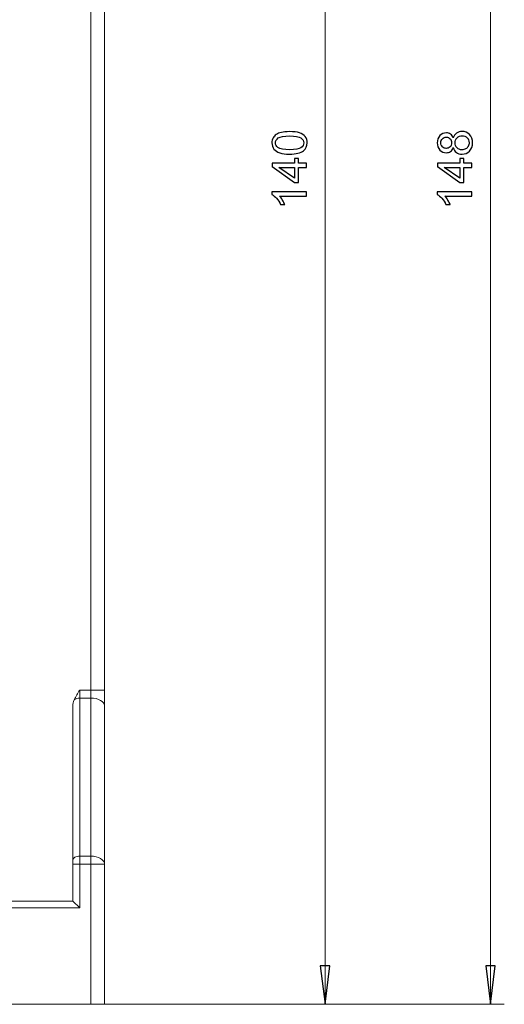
# Model space of a CAD drawing. Header units: millimetres. Extents: x -420 to 420, y -297 to 297.
# Tile 64 of 146: x -211 to -176, y 94 to 166. Entities that reach past the tile are written whole.
import ezdxf

# ---------------------------------------------------------------- set-up
doc = ezdxf.new("R2010")
doc.units = ezdxf.units.MM
doc.header["$MEASUREMENT"] = 0
doc.layers.add('layer 1', color=7, linetype='Continuous')

msp = doc.modelspace()

# ---------------------------------------------------------------- linework, layer by layer
at = {"layer": 'layer 1', "lineweight": 9}
for points in [[(-176.8955, 94.2835), (-176.8955, 94.2835), (-176.8955, 242.0835), (-176.8955, 242.0835)], [(-188.8955, 94.2835), (-188.8955, 94.2835), (-188.8955, 234.2835), (-188.8955, 234.2835)], [(-205.8955, 117.1018), (-205.8955, 117.1018), (-205.8955, 204.1655), (-205.8955, 204.1655)], [(-204.8955, 204.0474), (-204.8955, 204.0474), (-204.8955, 117.1018), (-204.8955, 117.1018)], [(-206.6955, 117.1018), (-206.6955, 117.1018), (-206.6955, 116.5238), (-206.6955, 116.5238)], [(-206.6955, 117.1018), (-206.6955, 117.1018), (-205.8955, 117.1018), (-205.8955, 117.1018)], [(-205.8955, 117.1018), (-205.8955, 117.1018), (-205.8955, 116.5238), (-205.8955, 116.5238)], [(-205.8955, 117.1018), (-205.8955, 117.1018), (-204.8955, 117.1018), (-204.8955, 117.1018)], [(-204.8955, 115.9458), (-204.8955, 115.9458), (-204.8955, 117.1018), (-204.8955, 117.1018)], [(-207.1133, 116.3935), (-207.1669, 116.2524), (-207.1955, 116.0873), (-207.1955, 115.9185)], [(-207.1133, 116.3935), (-207.1669, 116.2524), (-207.1955, 116.0873), (-207.1955, 115.9185)], [(-207.1133, 116.3934), (-207.1669, 116.2524), (-207.1955, 116.0873), (-207.1955, 115.9185)], [(-207.1133, 116.3934), (-207.1669, 116.2524), (-207.1955, 116.0873), (-207.1955, 115.9185)], [(-207.1133, 116.3934), (-207.1669, 116.2524), (-207.1955, 116.0873), (-207.1955, 115.9185)], [(-207.1133, 116.3934), (-207.1669, 116.2524), (-207.1955, 116.0873), (-207.1955, 115.9185)], [(-207.1133, 116.3934), (-207.1669, 116.2524), (-207.1955, 116.0873), (-207.1955, 115.9185)], [(-207.1133, 116.3934), (-207.1669, 116.2524), (-207.1955, 116.0873), (-207.1955, 115.9185)], [(-207.1133, 116.3934), (-207.1669, 116.2524), (-207.1955, 116.0873), (-207.1955, 115.9185)], [(-207.1133, 116.3934), (-207.1669, 116.2524), (-207.1955, 116.0873), (-207.1955, 115.9185)], [(-207.1133, 116.3934), (-207.1669, 116.2524), (-207.1955, 116.0873), (-207.1955, 115.9185)], [(-207.1133, 116.3934), (-207.1669, 116.2524), (-207.1955, 116.0873), (-207.1955, 115.9185)], [(-207.1133, 116.3934), (-207.1669, 116.2524), (-207.1955, 116.0872), (-207.1955, 115.9185)], [(-207.1133, 116.3934), (-207.1669, 116.2524), (-207.1955, 116.0872), (-207.1955, 115.9185)], [(-207.1133, 116.3934), (-207.1669, 116.2524), (-207.1955, 116.0872), (-207.1955, 115.9184)], [(-207.1133, 116.3934), (-207.1669, 116.2524), (-207.1955, 116.0872), (-207.1955, 115.9184)], [(-207.1133, 116.3934), (-207.1669, 116.2524), (-207.1955, 116.0872), (-207.1955, 115.9184)], [(-207.1133, 116.3934), (-207.1669, 116.2523), (-207.1955, 116.0872), (-207.1955, 115.9184)], [(-207.1133, 116.3934), (-207.1669, 116.2523), (-207.1955, 116.0872), (-207.1955, 115.9184)], [(-207.1133, 116.3934), (-207.1669, 116.2523), (-207.1955, 116.0872), (-207.1955, 115.9184)], [(-207.1133, 116.3934), (-207.1669, 116.2523), (-207.1955, 116.0872), (-207.1955, 115.9184)], [(-207.1955, 104.7542), (-207.1955, 104.7542), (-207.1955, 115.9185), (-207.1955, 115.9185)], [(-207.1955, 115.9185), (-207.1955, 115.9185), (-207.1955, 115.9184), (-207.1955, 115.9184)], [(-206.6955, 116.5238), (-206.8456, 116.53), (-206.9933, 116.484), (-207.1133, 116.3935)], [(-207.1133, 116.3935), (-207.1133, 116.3935), (-207.1133, 116.3934), (-207.1133, 116.3934)], [(-206.6955, 116.5238), (-206.6955, 116.5238), (-206.6955, 105.0432), (-206.6955, 105.0432)], [(-205.8955, 116.5238), (-205.8955, 116.5238), (-206.6955, 116.5238), (-206.6955, 116.5238)], [(-205.8955, 105.0432), (-205.8955, 105.0432), (-205.8955, 116.5238), (-205.8955, 116.5238)], [(-204.8955, 115.9458), (-204.8955, 115.9458), (-204.8955, 104.4652), (-204.8955, 104.4652)], [(-207.1955, 104.4652), (-207.1955, 104.4652), (-207.1955, 104.7542), (-207.1955, 104.7542)], [(-207.1955, 101.7835), (-207.1955, 101.7835), (-207.1955, 104.4652), (-207.1955, 104.4652)], [(-206.6955, 104.4652), (-206.6955, 104.4652), (-207.1955, 104.4652), (-207.1955, 104.4652)], [(-206.6955, 105.0432), (-206.6955, 105.0432), (-206.6955, 104.4652), (-206.6955, 104.4652)], [(-206.6955, 105.0432), (-206.6955, 105.0432), (-205.8955, 105.0432), (-205.8955, 105.0432)], [(-206.6955, 104.4652), (-206.6955, 104.4652), (-206.6955, 101.2835), (-206.6955, 101.2835)], [(-205.8955, 104.4652), (-205.8955, 104.4652), (-206.6955, 104.4652), (-206.6955, 104.4652)], [(-205.8955, 105.0432), (-205.8955, 105.0432), (-205.8955, 104.4652), (-205.8955, 104.4652)], [(-205.8955, 94.2835), (-205.8955, 94.2835), (-205.8955, 104.4652), (-205.8955, 104.4652)], [(-205.8955, 104.4652), (-205.8955, 104.4652), (-204.8955, 104.4652), (-204.8955, 104.4652)], [(-204.8955, 104.4652), (-204.8955, 104.4652), (-204.8955, 94.2835), (-204.8955, 94.2835)], [(-211.9955, 101.7835), (-211.9955, 101.7835), (-207.1955, 101.7835), (-207.1955, 101.7835)], [(-207.1955, 101.7835), (-207.1955, 101.7835), (-206.6955, 101.2835), (-206.6955, 101.2835)], [(-206.6955, 101.2835), (-206.6955, 101.2835), (-211.9955, 101.2835), (-211.9955, 101.2835)], [(-217.2955, 94.2835), (-217.2955, 94.2835), (-187.8955, 94.2835), (-187.8955, 94.2835)], [(-205.8955, 94.2835), (-205.8955, 94.2835), (-211.9955, 94.2835), (-211.9955, 94.2835)], [(-204.8955, 94.2835), (-204.8955, 94.2835), (-205.8955, 94.2835), (-205.8955, 94.2835)], [(-205.3955, 94.2835), (-205.3955, 94.2835), (-175.8955, 94.2835), (-175.8955, 94.2835)], [(-188.8955, 94.2835), (-188.8955, 94.2835), (-188.8955, 94.2835), (-188.8955, 94.2835)], [(-176.8955, 94.2835), (-176.8955, 94.2835), (-176.8955, 94.2835), (-176.8955, 94.2835)]]:
    msp.add_open_spline(points, degree=3, dxfattribs=at)
at = {"layer": 'layer 1'}
for points, knots in [([(-191.4752, 156.0238), (-191.7709, 156.0238), (-192.0101, 156.0541), (-192.1909, 156.1148), (-192.1909, 156.1148), (-192.3723, 156.176), (-192.5117, 156.2665), (-192.6092, 156.3866), (-192.6092, 156.3866), (-192.7066, 156.5062), (-192.755, 156.6573), (-192.755, 156.8393), (-192.755, 156.8393), (-192.755, 156.9735), (-192.7282, 157.0913), (-192.6739, 157.1934), (-192.6739, 157.1934), (-192.6197, 157.2949), (-192.5415, 157.3789), (-192.4394, 157.4442), (-192.4394, 157.4442), (-192.3379, 157.5095), (-192.2137, 157.5609), (-192.0672, 157.5982), (-192.0672, 157.5982), (-191.9208, 157.6361), (-191.7231, 157.6548), (-191.4752, 157.6548), (-191.4752, 157.6548), (-191.1812, 157.6548), (-190.9432, 157.6245), (-190.7623, 157.5644), (-190.7623, 157.5644), (-190.5809, 157.5043), (-190.4415, 157.4139), (-190.3435, 157.2937), (-190.3435, 157.2937), (-190.2455, 157.1741), (-190.1965, 157.0225), (-190.1965, 156.8393), (-190.1965, 156.8393), (-190.1965, 156.5984), (-190.2822, 156.4088), (-190.4543, 156.2711), (-190.4543, 156.2711), (-190.6643, 156.106), (-191.0044, 156.0238), (-191.4752, 156.0238)], [0, 0, 0, 0, 0.0769231, 0.0769231, 0.0769231, 0.0769231, 0.1538462, 0.1538462, 0.1538462, 0.1538462, 0.2307692, 0.2307692, 0.2307692, 0.2307692, 0.3076923, 0.3076923, 0.3076923, 0.3076923, 0.3846154, 0.3846154, 0.3846154, 0.3846154, 0.4615385, 0.4615385, 0.4615385, 0.4615385, 0.5384615, 0.5384615, 0.5384615, 0.5384615, 0.6153846, 0.6153846, 0.6153846, 0.6153846, 0.6923077, 0.6923077, 0.6923077, 0.6923077, 0.7692308, 0.7692308, 0.7692308, 0.7692308, 0.8461538, 0.8461538, 0.8461538, 0.8461538, 1, 1, 1, 1]), ([(-191.474, 156.3388), (-191.0616, 156.3388), (-190.7874, 156.3866), (-190.6521, 156.4829), (-190.6521, 156.4829), (-190.5162, 156.5791), (-190.4485, 156.6981), (-190.4485, 156.8393), (-190.4485, 156.8393), (-190.4485, 156.9805), (-190.5167, 157.0995), (-190.6527, 157.1957), (-190.6527, 157.1957), (-190.7892, 157.292), (-191.0627, 157.3398), (-191.474, 157.3398), (-191.474, 157.3398), (-191.8864, 157.3398), (-192.1606, 157.292), (-192.2959, 157.1957), (-192.2959, 157.1957), (-192.4318, 157.1), (-192.4995, 156.9799), (-192.4995, 156.8358), (-192.4995, 156.8358), (-192.4995, 156.6946), (-192.4394, 156.5815), (-192.3198, 156.4969), (-192.3198, 156.4969), (-192.1676, 156.3913), (-191.8852, 156.3388), (-191.474, 156.3388)], [0, 0, 0, 0, 0.1111111, 0.1111111, 0.1111111, 0.1111111, 0.2222222, 0.2222222, 0.2222222, 0.2222222, 0.3333333, 0.3333333, 0.3333333, 0.3333333, 0.4444444, 0.4444444, 0.4444444, 0.4444444, 0.5555556, 0.5555556, 0.5555556, 0.5555556, 0.6666667, 0.6666667, 0.6666667, 0.6666667, 0.7777778, 0.7777778, 0.7777778, 0.7777778, 1, 1, 1, 1]), ([(-179.5971, 156.498), (-179.6437, 156.3703), (-179.7108, 156.2758), (-179.7972, 156.214), (-179.7972, 156.214), (-179.8841, 156.1527), (-179.9879, 156.1218), (-180.1087, 156.1218), (-180.1087, 156.1218), (-180.2912, 156.1218), (-180.4441, 156.1871), (-180.5683, 156.3178), (-180.5683, 156.3178), (-180.6926, 156.449), (-180.755, 156.6229), (-180.755, 156.8405), (-180.755, 156.8405), (-180.755, 157.0586), (-180.6914, 157.2348), (-180.5642, 157.3678), (-180.5642, 157.3678), (-180.4371, 157.5008), (-180.2825, 157.5673), (-180.0999, 157.5673), (-180.0999, 157.5673), (-179.9838, 157.5673), (-179.8823, 157.537), (-179.7966, 157.4763), (-179.7966, 157.4763), (-179.7102, 157.4156), (-179.6437, 157.3235), (-179.5971, 157.1992), (-179.5971, 157.1992), (-179.5469, 157.3526), (-179.4664, 157.4687), (-179.3544, 157.5486), (-179.3544, 157.5486), (-179.243, 157.6285), (-179.11, 157.6688), (-178.9548, 157.6688), (-178.9548, 157.6688), (-178.7407, 157.6688), (-178.5611, 157.593), (-178.4152, 157.4419), (-178.4152, 157.4419), (-178.2694, 157.2902), (-178.1965, 157.0913), (-178.1965, 156.8445), (-178.1965, 156.8445), (-178.1965, 156.5978), (-178.2694, 156.3989), (-178.4158, 156.2472), (-178.4158, 156.2472), (-178.5622, 156.0961), (-178.7448, 156.0203), (-178.9636, 156.0203), (-178.9636, 156.0203), (-179.1263, 156.0203), (-179.2628, 156.0617), (-179.3725, 156.1445), (-179.3725, 156.1445), (-179.4827, 156.2274), (-179.5574, 156.3452), (-179.5971, 156.498)], [0, 0, 0, 0, 0.0588235, 0.0588235, 0.0588235, 0.0588235, 0.1176471, 0.1176471, 0.1176471, 0.1176471, 0.1764706, 0.1764706, 0.1764706, 0.1764706, 0.2352941, 0.2352941, 0.2352941, 0.2352941, 0.2941176, 0.2941176, 0.2941176, 0.2941176, 0.3529412, 0.3529412, 0.3529412, 0.3529412, 0.4117647, 0.4117647, 0.4117647, 0.4117647, 0.4705882, 0.4705882, 0.4705882, 0.4705882, 0.5294118, 0.5294118, 0.5294118, 0.5294118, 0.5882353, 0.5882353, 0.5882353, 0.5882353, 0.6470588, 0.6470588, 0.6470588, 0.6470588, 0.7058824, 0.7058824, 0.7058824, 0.7058824, 0.7647059, 0.7647059, 0.7647059, 0.7647059, 0.8235294, 0.8235294, 0.8235294, 0.8235294, 0.8823529, 0.8823529, 0.8823529, 0.8823529, 1, 1, 1, 1]), ([(-178.9612, 156.3353), (-178.8732, 156.3353), (-178.7886, 156.3557), (-178.7063, 156.3965), (-178.7063, 156.3965), (-178.6247, 156.4374), (-178.5611, 156.4992), (-178.5162, 156.582), (-178.5162, 156.582), (-178.4712, 156.6643), (-178.4485, 156.753), (-178.4485, 156.8469), (-178.4485, 156.8469), (-178.4485, 156.995), (-178.4957, 157.1164), (-178.5902, 157.2115), (-178.5902, 157.2115), (-178.6847, 157.3065), (-178.8049, 157.3538), (-178.9507, 157.3538), (-178.9507, 157.3538), (-179.0989, 157.3538), (-179.2214, 157.3048), (-179.3182, 157.2074), (-179.3182, 157.2074), (-179.4151, 157.1094), (-179.4635, 156.9857), (-179.4635, 156.837), (-179.4635, 156.837), (-179.4635, 156.6911), (-179.4157, 156.5715), (-179.32, 156.477), (-179.32, 156.477), (-179.2243, 156.3825), (-179.1047, 156.3353), (-178.9612, 156.3353)], [0, 0, 0, 0, 0.1, 0.1, 0.1, 0.1, 0.2, 0.2, 0.2, 0.2, 0.3, 0.3, 0.3, 0.3, 0.4, 0.4, 0.4, 0.4, 0.5, 0.5, 0.5, 0.5, 0.6, 0.6, 0.6, 0.6, 0.7, 0.7, 0.7, 0.7, 0.8, 0.8, 0.8, 0.8, 1, 1, 1, 1]), ([(-180.1197, 156.4368), (-180.0007, 156.4368), (-179.9039, 156.4747), (-179.8287, 156.55), (-179.8287, 156.55), (-179.7534, 156.6258), (-179.7155, 156.725), (-179.7155, 156.848), (-179.7155, 156.848), (-179.7155, 156.9676), (-179.7528, 157.0645), (-179.8275, 157.1397), (-179.8275, 157.1397), (-179.9022, 157.215), (-179.9937, 157.2523), (-180.1022, 157.2523), (-180.1022, 157.2523), (-180.2154, 157.2523), (-180.3105, 157.2138), (-180.3875, 157.1362), (-180.3875, 157.1362), (-180.4645, 157.0592), (-180.503, 156.9618), (-180.503, 156.8445), (-180.503, 156.8445), (-180.503, 156.7261), (-180.4651, 156.6287), (-180.3898, 156.5517), (-180.3898, 156.5517), (-180.3146, 156.4753), (-180.2247, 156.4368), (-180.1197, 156.4368)], [0, 0, 0, 0, 0.1111111, 0.1111111, 0.1111111, 0.1111111, 0.2222222, 0.2222222, 0.2222222, 0.2222222, 0.3333333, 0.3333333, 0.3333333, 0.3333333, 0.4444444, 0.4444444, 0.4444444, 0.4444444, 0.5555556, 0.5555556, 0.5555556, 0.5555556, 0.6666667, 0.6666667, 0.6666667, 0.6666667, 0.7777778, 0.7777778, 0.7777778, 0.7777778, 1, 1, 1, 1]), ([(-190.2385, 155.0607), (-190.2385, 155.0607), (-190.837, 155.0607), (-190.837, 155.0607), (-190.837, 155.0607), (-190.837, 155.0607), (-190.837, 153.9722), (-190.837, 153.9722), (-190.837, 153.9722), (-190.837, 153.9722), (-191.1205, 153.9722), (-191.1205, 153.9722), (-191.1205, 153.9722), (-191.1205, 153.9722), (-192.7445, 155.1167), (-192.7445, 155.1167), (-192.7445, 155.1167), (-192.7445, 155.1167), (-192.7445, 155.3687), (-192.7445, 155.3687), (-192.7445, 155.3687), (-192.7445, 155.3687), (-191.1205, 155.3687), (-191.1205, 155.3687), (-191.1205, 155.3687), (-191.1205, 155.3687), (-191.1205, 155.7082), (-191.1205, 155.7082), (-191.1205, 155.7082), (-191.1205, 155.7082), (-190.837, 155.7082), (-190.837, 155.7082), (-190.837, 155.7082), (-190.837, 155.7082), (-190.837, 155.3687), (-190.837, 155.3687), (-190.837, 155.3687), (-190.837, 155.3687), (-190.2385, 155.3687), (-190.2385, 155.3687), (-190.2385, 155.3687), (-190.2385, 155.3687), (-190.2385, 155.0607), (-190.2385, 155.0607)], [0, 0, 0, 0, 0.0833333, 0.0833333, 0.0833333, 0.0833333, 0.1666667, 0.1666667, 0.1666667, 0.1666667, 0.25, 0.25, 0.25, 0.25, 0.3333333, 0.3333333, 0.3333333, 0.3333333, 0.4166667, 0.4166667, 0.4166667, 0.4166667, 0.5, 0.5, 0.5, 0.5, 0.5833333, 0.5833333, 0.5833333, 0.5833333, 0.6666667, 0.6666667, 0.6666667, 0.6666667, 0.75, 0.75, 0.75, 0.75, 0.8333333, 0.8333333, 0.8333333, 0.8333333, 1, 1, 1, 1]), ([(-178.2385, 155.0607), (-178.2385, 155.0607), (-178.837, 155.0607), (-178.837, 155.0607), (-178.837, 155.0607), (-178.837, 155.0607), (-178.837, 153.9722), (-178.837, 153.9722), (-178.837, 153.9722), (-178.837, 153.9722), (-179.1205, 153.9722), (-179.1205, 153.9722), (-179.1205, 153.9722), (-179.1205, 153.9722), (-180.7445, 155.1167), (-180.7445, 155.1167), (-180.7445, 155.1167), (-180.7445, 155.1167), (-180.7445, 155.3687), (-180.7445, 155.3687), (-180.7445, 155.3687), (-180.7445, 155.3687), (-179.1205, 155.3687), (-179.1205, 155.3687), (-179.1205, 155.3687), (-179.1205, 155.3687), (-179.1205, 155.7082), (-179.1205, 155.7082), (-179.1205, 155.7082), (-179.1205, 155.7082), (-178.837, 155.7082), (-178.837, 155.7082), (-178.837, 155.7082), (-178.837, 155.7082), (-178.837, 155.3687), (-178.837, 155.3687), (-178.837, 155.3687), (-178.837, 155.3687), (-178.2385, 155.3687), (-178.2385, 155.3687), (-178.2385, 155.3687), (-178.2385, 155.3687), (-178.2385, 155.0607), (-178.2385, 155.0607)], [0, 0, 0, 0, 0.0833333, 0.0833333, 0.0833333, 0.0833333, 0.1666667, 0.1666667, 0.1666667, 0.1666667, 0.25, 0.25, 0.25, 0.25, 0.3333333, 0.3333333, 0.3333333, 0.3333333, 0.4166667, 0.4166667, 0.4166667, 0.4166667, 0.5, 0.5, 0.5, 0.5, 0.5833333, 0.5833333, 0.5833333, 0.5833333, 0.6666667, 0.6666667, 0.6666667, 0.6666667, 0.75, 0.75, 0.75, 0.75, 0.8333333, 0.8333333, 0.8333333, 0.8333333, 1, 1, 1, 1]), ([(-191.1205, 155.0607), (-191.1205, 155.0607), (-192.2481, 155.0607), (-192.2481, 155.0607), (-192.2481, 155.0607), (-192.2481, 155.0607), (-191.1205, 154.2749), (-191.1205, 154.2749), (-191.1205, 154.2749), (-191.1205, 154.2749), (-191.1205, 155.0607), (-191.1205, 155.0607)], [0, 0, 0, 0, 0.25, 0.25, 0.25, 0.25, 0.5, 0.5, 0.5, 0.5, 1, 1, 1, 1]), ([(-179.1205, 155.0607), (-179.1205, 155.0607), (-180.2481, 155.0607), (-180.2481, 155.0607), (-180.2481, 155.0607), (-180.2481, 155.0607), (-179.1205, 154.2749), (-179.1205, 154.2749), (-179.1205, 154.2749), (-179.1205, 154.2749), (-179.1205, 155.0607), (-179.1205, 155.0607)], [0, 0, 0, 0, 0.25, 0.25, 0.25, 0.25, 0.5, 0.5, 0.5, 0.5, 1, 1, 1, 1]), ([(-190.2385, 153.2856), (-190.2385, 153.2856), (-190.2385, 152.9776), (-190.2385, 152.9776), (-190.2385, 152.9776), (-190.2385, 152.9776), (-192.1997, 152.9776), (-192.1997, 152.9776), (-192.1997, 152.9776), (-192.1285, 152.9035), (-192.0579, 152.8061), (-191.9873, 152.6859), (-191.9873, 152.6859), (-191.9167, 152.5658), (-191.8637, 152.4573), (-191.8287, 152.3616), (-191.8287, 152.3616), (-191.8287, 152.3616), (-192.1262, 152.3616), (-192.1262, 152.3616), (-192.1262, 152.3616), (-192.2067, 152.5337), (-192.3047, 152.6842), (-192.4202, 152.8131), (-192.4202, 152.8131), (-192.5351, 152.942), (-192.6465, 153.0336), (-192.755, 153.0873), (-192.755, 153.0873), (-192.755, 153.0873), (-192.755, 153.2856), (-192.755, 153.2856), (-192.755, 153.2856), (-192.755, 153.2856), (-190.2385, 153.2856), (-190.2385, 153.2856)], [0, 0, 0, 0, 0.1, 0.1, 0.1, 0.1, 0.2, 0.2, 0.2, 0.2, 0.3, 0.3, 0.3, 0.3, 0.4, 0.4, 0.4, 0.4, 0.5, 0.5, 0.5, 0.5, 0.6, 0.6, 0.6, 0.6, 0.7, 0.7, 0.7, 0.7, 0.8, 0.8, 0.8, 0.8, 1, 1, 1, 1]), ([(-178.2385, 153.2856), (-178.2385, 153.2856), (-178.2385, 152.9776), (-178.2385, 152.9776), (-178.2385, 152.9776), (-178.2385, 152.9776), (-180.1997, 152.9776), (-180.1997, 152.9776), (-180.1997, 152.9776), (-180.1285, 152.9035), (-180.0579, 152.8061), (-179.9873, 152.6859), (-179.9873, 152.6859), (-179.9167, 152.5658), (-179.8637, 152.4573), (-179.8287, 152.3616), (-179.8287, 152.3616), (-179.8287, 152.3616), (-180.1262, 152.3616), (-180.1262, 152.3616), (-180.1262, 152.3616), (-180.2067, 152.5337), (-180.3047, 152.6842), (-180.4202, 152.8131), (-180.4202, 152.8131), (-180.5351, 152.942), (-180.6465, 153.0336), (-180.755, 153.0873), (-180.755, 153.0873), (-180.755, 153.0873), (-180.755, 153.2856), (-180.755, 153.2856), (-180.755, 153.2856), (-180.755, 153.2856), (-178.2385, 153.2856), (-178.2385, 153.2856)], [0, 0, 0, 0, 0.1, 0.1, 0.1, 0.1, 0.2, 0.2, 0.2, 0.2, 0.3, 0.3, 0.3, 0.3, 0.4, 0.4, 0.4, 0.4, 0.5, 0.5, 0.5, 0.5, 0.6, 0.6, 0.6, 0.6, 0.7, 0.7, 0.7, 0.7, 0.8, 0.8, 0.8, 0.8, 1, 1, 1, 1]), ([(-189.2455, 97.0835), (-189.2455, 97.0835), (-188.5455, 97.0835), (-188.5455, 97.0835), (-188.5455, 97.0835), (-188.5455, 97.0835), (-188.8955, 94.2835), (-188.8955, 94.2835), (-188.8955, 94.2835), (-188.8955, 94.2835), (-189.2455, 97.0835), (-189.2455, 97.0835)], [0, 0, 0, 0, 0.25, 0.25, 0.25, 0.25, 0.5, 0.5, 0.5, 0.5, 1, 1, 1, 1]), ([(-177.2455, 97.0835), (-177.2455, 97.0835), (-176.5455, 97.0835), (-176.5455, 97.0835), (-176.5455, 97.0835), (-176.5455, 97.0835), (-176.8955, 94.2835), (-176.8955, 94.2835), (-176.8955, 94.2835), (-176.8955, 94.2835), (-177.2455, 97.0835), (-177.2455, 97.0835)], [0, 0, 0, 0, 0.25, 0.25, 0.25, 0.25, 0.5, 0.5, 0.5, 0.5, 1, 1, 1, 1])]:
    msp.add_open_spline(points, degree=3, knots=knots, dxfattribs=at)
at = {"layer": 'layer 1', "lineweight": 9}
for points, knots in [([(-191.4752, 156.0238), (-191.7709, 156.0238), (-192.0101, 156.0541), (-192.1909, 156.1148), (-192.1909, 156.1148), (-192.3723, 156.176), (-192.5117, 156.2665), (-192.6092, 156.3866), (-192.6092, 156.3866), (-192.7066, 156.5062), (-192.755, 156.6573), (-192.755, 156.8393), (-192.755, 156.8393), (-192.755, 156.9735), (-192.7282, 157.0913), (-192.6739, 157.1934), (-192.6739, 157.1934), (-192.6197, 157.2949), (-192.5415, 157.3789), (-192.4394, 157.4442), (-192.4394, 157.4442), (-192.3379, 157.5095), (-192.2137, 157.5609), (-192.0672, 157.5982), (-192.0672, 157.5982), (-191.9208, 157.6361), (-191.7231, 157.6548), (-191.4752, 157.6548), (-191.4752, 157.6548), (-191.1812, 157.6548), (-190.9432, 157.6245), (-190.7623, 157.5644), (-190.7623, 157.5644), (-190.5809, 157.5043), (-190.4415, 157.4139), (-190.3435, 157.2937), (-190.3435, 157.2937), (-190.2455, 157.1741), (-190.1965, 157.0225), (-190.1965, 156.8393), (-190.1965, 156.8393), (-190.1965, 156.5984), (-190.2822, 156.4088), (-190.4543, 156.2711), (-190.4543, 156.2711), (-190.6643, 156.106), (-191.0044, 156.0238), (-191.4752, 156.0238)], [0, 0, 0, 0, 0.0769231, 0.0769231, 0.0769231, 0.0769231, 0.1538462, 0.1538462, 0.1538462, 0.1538462, 0.2307692, 0.2307692, 0.2307692, 0.2307692, 0.3076923, 0.3076923, 0.3076923, 0.3076923, 0.3846154, 0.3846154, 0.3846154, 0.3846154, 0.4615385, 0.4615385, 0.4615385, 0.4615385, 0.5384615, 0.5384615, 0.5384615, 0.5384615, 0.6153846, 0.6153846, 0.6153846, 0.6153846, 0.6923077, 0.6923077, 0.6923077, 0.6923077, 0.7692308, 0.7692308, 0.7692308, 0.7692308, 0.8461538, 0.8461538, 0.8461538, 0.8461538, 1, 1, 1, 1]), ([(-191.474, 156.3388), (-191.0616, 156.3388), (-190.7874, 156.3866), (-190.6521, 156.4829), (-190.6521, 156.4829), (-190.5162, 156.5791), (-190.4485, 156.6981), (-190.4485, 156.8393), (-190.4485, 156.8393), (-190.4485, 156.9805), (-190.5167, 157.0995), (-190.6527, 157.1957), (-190.6527, 157.1957), (-190.7892, 157.292), (-191.0627, 157.3398), (-191.474, 157.3398), (-191.474, 157.3398), (-191.8864, 157.3398), (-192.1606, 157.292), (-192.2959, 157.1957), (-192.2959, 157.1957), (-192.4318, 157.1), (-192.4995, 156.9799), (-192.4995, 156.8358), (-192.4995, 156.8358), (-192.4995, 156.6946), (-192.4394, 156.5815), (-192.3198, 156.4969), (-192.3198, 156.4969), (-192.1676, 156.3913), (-191.8852, 156.3388), (-191.474, 156.3388)], [0, 0, 0, 0, 0.1111111, 0.1111111, 0.1111111, 0.1111111, 0.2222222, 0.2222222, 0.2222222, 0.2222222, 0.3333333, 0.3333333, 0.3333333, 0.3333333, 0.4444444, 0.4444444, 0.4444444, 0.4444444, 0.5555556, 0.5555556, 0.5555556, 0.5555556, 0.6666667, 0.6666667, 0.6666667, 0.6666667, 0.7777778, 0.7777778, 0.7777778, 0.7777778, 1, 1, 1, 1]), ([(-179.5971, 156.498), (-179.6437, 156.3703), (-179.7108, 156.2758), (-179.7972, 156.214), (-179.7972, 156.214), (-179.8841, 156.1527), (-179.9879, 156.1218), (-180.1087, 156.1218), (-180.1087, 156.1218), (-180.2912, 156.1218), (-180.4441, 156.1871), (-180.5683, 156.3178), (-180.5683, 156.3178), (-180.6926, 156.449), (-180.755, 156.6229), (-180.755, 156.8405), (-180.755, 156.8405), (-180.755, 157.0586), (-180.6914, 157.2348), (-180.5642, 157.3678), (-180.5642, 157.3678), (-180.4371, 157.5008), (-180.2825, 157.5673), (-180.0999, 157.5673), (-180.0999, 157.5673), (-179.9838, 157.5673), (-179.8823, 157.537), (-179.7966, 157.4763), (-179.7966, 157.4763), (-179.7102, 157.4156), (-179.6437, 157.3235), (-179.5971, 157.1992), (-179.5971, 157.1992), (-179.5469, 157.3526), (-179.4664, 157.4687), (-179.3544, 157.5486), (-179.3544, 157.5486), (-179.243, 157.6285), (-179.11, 157.6688), (-178.9548, 157.6688), (-178.9548, 157.6688), (-178.7407, 157.6688), (-178.5611, 157.593), (-178.4152, 157.4419), (-178.4152, 157.4419), (-178.2694, 157.2902), (-178.1965, 157.0913), (-178.1965, 156.8445), (-178.1965, 156.8445), (-178.1965, 156.5978), (-178.2694, 156.3989), (-178.4158, 156.2472), (-178.4158, 156.2472), (-178.5622, 156.0961), (-178.7448, 156.0203), (-178.9636, 156.0203), (-178.9636, 156.0203), (-179.1263, 156.0203), (-179.2628, 156.0617), (-179.3725, 156.1445), (-179.3725, 156.1445), (-179.4827, 156.2274), (-179.5574, 156.3452), (-179.5971, 156.498)], [0, 0, 0, 0, 0.0588235, 0.0588235, 0.0588235, 0.0588235, 0.1176471, 0.1176471, 0.1176471, 0.1176471, 0.1764706, 0.1764706, 0.1764706, 0.1764706, 0.2352941, 0.2352941, 0.2352941, 0.2352941, 0.2941176, 0.2941176, 0.2941176, 0.2941176, 0.3529412, 0.3529412, 0.3529412, 0.3529412, 0.4117647, 0.4117647, 0.4117647, 0.4117647, 0.4705882, 0.4705882, 0.4705882, 0.4705882, 0.5294118, 0.5294118, 0.5294118, 0.5294118, 0.5882353, 0.5882353, 0.5882353, 0.5882353, 0.6470588, 0.6470588, 0.6470588, 0.6470588, 0.7058824, 0.7058824, 0.7058824, 0.7058824, 0.7647059, 0.7647059, 0.7647059, 0.7647059, 0.8235294, 0.8235294, 0.8235294, 0.8235294, 0.8823529, 0.8823529, 0.8823529, 0.8823529, 1, 1, 1, 1]), ([(-178.9612, 156.3353), (-178.8732, 156.3353), (-178.7886, 156.3557), (-178.7063, 156.3965), (-178.7063, 156.3965), (-178.6247, 156.4374), (-178.5611, 156.4992), (-178.5162, 156.582), (-178.5162, 156.582), (-178.4712, 156.6643), (-178.4485, 156.753), (-178.4485, 156.8469), (-178.4485, 156.8469), (-178.4485, 156.995), (-178.4957, 157.1164), (-178.5902, 157.2115), (-178.5902, 157.2115), (-178.6847, 157.3065), (-178.8049, 157.3538), (-178.9507, 157.3538), (-178.9507, 157.3538), (-179.0989, 157.3538), (-179.2214, 157.3048), (-179.3182, 157.2074), (-179.3182, 157.2074), (-179.4151, 157.1094), (-179.4635, 156.9857), (-179.4635, 156.837), (-179.4635, 156.837), (-179.4635, 156.6911), (-179.4157, 156.5715), (-179.32, 156.477), (-179.32, 156.477), (-179.2243, 156.3825), (-179.1047, 156.3353), (-178.9612, 156.3353)], [0, 0, 0, 0, 0.1, 0.1, 0.1, 0.1, 0.2, 0.2, 0.2, 0.2, 0.3, 0.3, 0.3, 0.3, 0.4, 0.4, 0.4, 0.4, 0.5, 0.5, 0.5, 0.5, 0.6, 0.6, 0.6, 0.6, 0.7, 0.7, 0.7, 0.7, 0.8, 0.8, 0.8, 0.8, 1, 1, 1, 1]), ([(-180.1197, 156.4368), (-180.0007, 156.4368), (-179.9039, 156.4747), (-179.8287, 156.55), (-179.8287, 156.55), (-179.7534, 156.6258), (-179.7155, 156.725), (-179.7155, 156.848), (-179.7155, 156.848), (-179.7155, 156.9676), (-179.7528, 157.0645), (-179.8275, 157.1397), (-179.8275, 157.1397), (-179.9022, 157.215), (-179.9937, 157.2523), (-180.1022, 157.2523), (-180.1022, 157.2523), (-180.2154, 157.2523), (-180.3105, 157.2138), (-180.3875, 157.1362), (-180.3875, 157.1362), (-180.4645, 157.0592), (-180.503, 156.9618), (-180.503, 156.8445), (-180.503, 156.8445), (-180.503, 156.7261), (-180.4651, 156.6287), (-180.3898, 156.5517), (-180.3898, 156.5517), (-180.3146, 156.4753), (-180.2247, 156.4368), (-180.1197, 156.4368)], [0, 0, 0, 0, 0.1111111, 0.1111111, 0.1111111, 0.1111111, 0.2222222, 0.2222222, 0.2222222, 0.2222222, 0.3333333, 0.3333333, 0.3333333, 0.3333333, 0.4444444, 0.4444444, 0.4444444, 0.4444444, 0.5555556, 0.5555556, 0.5555556, 0.5555556, 0.6666667, 0.6666667, 0.6666667, 0.6666667, 0.7777778, 0.7777778, 0.7777778, 0.7777778, 1, 1, 1, 1]), ([(-190.2385, 155.0607), (-190.2385, 155.0607), (-190.837, 155.0607), (-190.837, 155.0607), (-190.837, 155.0607), (-190.837, 155.0607), (-190.837, 153.9722), (-190.837, 153.9722), (-190.837, 153.9722), (-190.837, 153.9722), (-191.1205, 153.9722), (-191.1205, 153.9722), (-191.1205, 153.9722), (-191.1205, 153.9722), (-192.7445, 155.1167), (-192.7445, 155.1167), (-192.7445, 155.1167), (-192.7445, 155.1167), (-192.7445, 155.3687), (-192.7445, 155.3687), (-192.7445, 155.3687), (-192.7445, 155.3687), (-191.1205, 155.3687), (-191.1205, 155.3687), (-191.1205, 155.3687), (-191.1205, 155.3687), (-191.1205, 155.7082), (-191.1205, 155.7082), (-191.1205, 155.7082), (-191.1205, 155.7082), (-190.837, 155.7082), (-190.837, 155.7082), (-190.837, 155.7082), (-190.837, 155.7082), (-190.837, 155.3687), (-190.837, 155.3687), (-190.837, 155.3687), (-190.837, 155.3687), (-190.2385, 155.3687), (-190.2385, 155.3687), (-190.2385, 155.3687), (-190.2385, 155.3687), (-190.2385, 155.0607), (-190.2385, 155.0607)], [0, 0, 0, 0, 0.0833333, 0.0833333, 0.0833333, 0.0833333, 0.1666667, 0.1666667, 0.1666667, 0.1666667, 0.25, 0.25, 0.25, 0.25, 0.3333333, 0.3333333, 0.3333333, 0.3333333, 0.4166667, 0.4166667, 0.4166667, 0.4166667, 0.5, 0.5, 0.5, 0.5, 0.5833333, 0.5833333, 0.5833333, 0.5833333, 0.6666667, 0.6666667, 0.6666667, 0.6666667, 0.75, 0.75, 0.75, 0.75, 0.8333333, 0.8333333, 0.8333333, 0.8333333, 1, 1, 1, 1]), ([(-178.2385, 155.0607), (-178.2385, 155.0607), (-178.837, 155.0607), (-178.837, 155.0607), (-178.837, 155.0607), (-178.837, 155.0607), (-178.837, 153.9722), (-178.837, 153.9722), (-178.837, 153.9722), (-178.837, 153.9722), (-179.1205, 153.9722), (-179.1205, 153.9722), (-179.1205, 153.9722), (-179.1205, 153.9722), (-180.7445, 155.1167), (-180.7445, 155.1167), (-180.7445, 155.1167), (-180.7445, 155.1167), (-180.7445, 155.3687), (-180.7445, 155.3687), (-180.7445, 155.3687), (-180.7445, 155.3687), (-179.1205, 155.3687), (-179.1205, 155.3687), (-179.1205, 155.3687), (-179.1205, 155.3687), (-179.1205, 155.7082), (-179.1205, 155.7082), (-179.1205, 155.7082), (-179.1205, 155.7082), (-178.837, 155.7082), (-178.837, 155.7082), (-178.837, 155.7082), (-178.837, 155.7082), (-178.837, 155.3687), (-178.837, 155.3687), (-178.837, 155.3687), (-178.837, 155.3687), (-178.2385, 155.3687), (-178.2385, 155.3687), (-178.2385, 155.3687), (-178.2385, 155.3687), (-178.2385, 155.0607), (-178.2385, 155.0607)], [0, 0, 0, 0, 0.0833333, 0.0833333, 0.0833333, 0.0833333, 0.1666667, 0.1666667, 0.1666667, 0.1666667, 0.25, 0.25, 0.25, 0.25, 0.3333333, 0.3333333, 0.3333333, 0.3333333, 0.4166667, 0.4166667, 0.4166667, 0.4166667, 0.5, 0.5, 0.5, 0.5, 0.5833333, 0.5833333, 0.5833333, 0.5833333, 0.6666667, 0.6666667, 0.6666667, 0.6666667, 0.75, 0.75, 0.75, 0.75, 0.8333333, 0.8333333, 0.8333333, 0.8333333, 1, 1, 1, 1]), ([(-191.1205, 155.0607), (-191.1205, 155.0607), (-192.2481, 155.0607), (-192.2481, 155.0607), (-192.2481, 155.0607), (-192.2481, 155.0607), (-191.1205, 154.2749), (-191.1205, 154.2749), (-191.1205, 154.2749), (-191.1205, 154.2749), (-191.1205, 155.0607), (-191.1205, 155.0607)], [0, 0, 0, 0, 0.25, 0.25, 0.25, 0.25, 0.5, 0.5, 0.5, 0.5, 1, 1, 1, 1]), ([(-179.1205, 155.0607), (-179.1205, 155.0607), (-180.2481, 155.0607), (-180.2481, 155.0607), (-180.2481, 155.0607), (-180.2481, 155.0607), (-179.1205, 154.2749), (-179.1205, 154.2749), (-179.1205, 154.2749), (-179.1205, 154.2749), (-179.1205, 155.0607), (-179.1205, 155.0607)], [0, 0, 0, 0, 0.25, 0.25, 0.25, 0.25, 0.5, 0.5, 0.5, 0.5, 1, 1, 1, 1]), ([(-190.2385, 153.2856), (-190.2385, 153.2856), (-190.2385, 152.9776), (-190.2385, 152.9776), (-190.2385, 152.9776), (-190.2385, 152.9776), (-192.1997, 152.9776), (-192.1997, 152.9776), (-192.1997, 152.9776), (-192.1285, 152.9035), (-192.0579, 152.8061), (-191.9873, 152.6859), (-191.9873, 152.6859), (-191.9167, 152.5658), (-191.8637, 152.4573), (-191.8287, 152.3616), (-191.8287, 152.3616), (-191.8287, 152.3616), (-192.1262, 152.3616), (-192.1262, 152.3616), (-192.1262, 152.3616), (-192.2067, 152.5337), (-192.3047, 152.6842), (-192.4202, 152.8131), (-192.4202, 152.8131), (-192.5351, 152.942), (-192.6465, 153.0336), (-192.755, 153.0873), (-192.755, 153.0873), (-192.755, 153.0873), (-192.755, 153.2856), (-192.755, 153.2856), (-192.755, 153.2856), (-192.755, 153.2856), (-190.2385, 153.2856), (-190.2385, 153.2856)], [0, 0, 0, 0, 0.1, 0.1, 0.1, 0.1, 0.2, 0.2, 0.2, 0.2, 0.3, 0.3, 0.3, 0.3, 0.4, 0.4, 0.4, 0.4, 0.5, 0.5, 0.5, 0.5, 0.6, 0.6, 0.6, 0.6, 0.7, 0.7, 0.7, 0.7, 0.8, 0.8, 0.8, 0.8, 1, 1, 1, 1]), ([(-178.2385, 153.2856), (-178.2385, 153.2856), (-178.2385, 152.9776), (-178.2385, 152.9776), (-178.2385, 152.9776), (-178.2385, 152.9776), (-180.1997, 152.9776), (-180.1997, 152.9776), (-180.1997, 152.9776), (-180.1285, 152.9035), (-180.0579, 152.8061), (-179.9873, 152.6859), (-179.9873, 152.6859), (-179.9167, 152.5658), (-179.8637, 152.4573), (-179.8287, 152.3616), (-179.8287, 152.3616), (-179.8287, 152.3616), (-180.1262, 152.3616), (-180.1262, 152.3616), (-180.1262, 152.3616), (-180.2067, 152.5337), (-180.3047, 152.6842), (-180.4202, 152.8131), (-180.4202, 152.8131), (-180.5351, 152.942), (-180.6465, 153.0336), (-180.755, 153.0873), (-180.755, 153.0873), (-180.755, 153.0873), (-180.755, 153.2856), (-180.755, 153.2856), (-180.755, 153.2856), (-180.755, 153.2856), (-178.2385, 153.2856), (-178.2385, 153.2856)], [0, 0, 0, 0, 0.1, 0.1, 0.1, 0.1, 0.2, 0.2, 0.2, 0.2, 0.3, 0.3, 0.3, 0.3, 0.4, 0.4, 0.4, 0.4, 0.5, 0.5, 0.5, 0.5, 0.6, 0.6, 0.6, 0.6, 0.7, 0.7, 0.7, 0.7, 0.8, 0.8, 0.8, 0.8, 1, 1, 1, 1]), ([(-207.1133, 116.3935), (-206.9847, 116.6339), (-206.856, 116.8744), (-206.6991, 117.0966), (-206.6991, 117.0966), (-206.6979, 117.0983), (-206.6967, 117.1001), (-206.6955, 117.1018)], [0, 0, 0, 0, 0.3333333, 0.3333333, 0.3333333, 0.3333333, 1, 1, 1, 1]), ([(-205.8955, 116.5238), (-205.8955, 116.5238), (-205.7004, 116.5127), (-205.7004, 116.5127), (-205.7004, 116.5127), (-205.7004, 116.5127), (-205.5128, 116.4798), (-205.5128, 116.4798), (-205.5128, 116.4798), (-205.5128, 116.4798), (-205.3399, 116.4264), (-205.3399, 116.4264), (-205.3399, 116.4264), (-205.3399, 116.4264), (-205.1884, 116.3545), (-205.1884, 116.3545), (-205.1884, 116.3545), (-205.1884, 116.3545), (-205.064, 116.2669), (-205.064, 116.2669), (-205.064, 116.2669), (-205.064, 116.2669), (-204.9716, 116.1669), (-204.9716, 116.1669), (-204.9716, 116.1669), (-204.9716, 116.1669), (-204.9147, 116.0585), (-204.9147, 116.0585), (-204.9147, 116.0585), (-204.9147, 116.0585), (-204.8955, 115.9458), (-204.8955, 115.9458)], [0, 0, 0, 0, 0.1111111, 0.1111111, 0.1111111, 0.1111111, 0.2222222, 0.2222222, 0.2222222, 0.2222222, 0.3333333, 0.3333333, 0.3333333, 0.3333333, 0.4444444, 0.4444444, 0.4444444, 0.4444444, 0.5555556, 0.5555556, 0.5555556, 0.5555556, 0.6666667, 0.6666667, 0.6666667, 0.6666667, 0.7777778, 0.7777778, 0.7777778, 0.7777778, 1, 1, 1, 1]), ([(-206.6955, 105.0432), (-206.6955, 105.0432), (-206.793, 105.0377), (-206.793, 105.0377), (-206.793, 105.0377), (-206.793, 105.0377), (-206.8868, 105.0212), (-206.8868, 105.0212), (-206.8868, 105.0212), (-206.8868, 105.0212), (-206.9732, 104.9945), (-206.9732, 104.9945), (-206.9732, 104.9945), (-206.9732, 104.9945), (-207.049, 104.9586), (-207.049, 104.9586), (-207.049, 104.9586), (-207.049, 104.9586), (-207.1112, 104.9148), (-207.1112, 104.9148), (-207.1112, 104.9148), (-207.1112, 104.9148), (-207.1574, 104.8648), (-207.1574, 104.8648), (-207.1574, 104.8648), (-207.1574, 104.8648), (-207.1859, 104.8106), (-207.1859, 104.8106), (-207.1859, 104.8106), (-207.1859, 104.8106), (-207.1955, 104.7542), (-207.1955, 104.7542)], [0, 0, 0, 0, 0.1111111, 0.1111111, 0.1111111, 0.1111111, 0.2222222, 0.2222222, 0.2222222, 0.2222222, 0.3333333, 0.3333333, 0.3333333, 0.3333333, 0.4444444, 0.4444444, 0.4444444, 0.4444444, 0.5555556, 0.5555556, 0.5555556, 0.5555556, 0.6666667, 0.6666667, 0.6666667, 0.6666667, 0.7777778, 0.7777778, 0.7777778, 0.7777778, 1, 1, 1, 1]), ([(-205.8955, 105.0432), (-205.8955, 105.0432), (-205.7004, 105.0321), (-205.7004, 105.0321), (-205.7004, 105.0321), (-205.7004, 105.0321), (-205.5128, 104.9992), (-205.5128, 104.9992), (-205.5128, 104.9992), (-205.5128, 104.9992), (-205.3399, 104.9458), (-205.3399, 104.9458), (-205.3399, 104.9458), (-205.3399, 104.9458), (-205.1884, 104.8739), (-205.1884, 104.8739), (-205.1884, 104.8739), (-205.1884, 104.8739), (-205.064, 104.7863), (-205.064, 104.7863), (-205.064, 104.7863), (-205.064, 104.7863), (-204.9716, 104.6864), (-204.9716, 104.6864), (-204.9716, 104.6864), (-204.9716, 104.6864), (-204.9147, 104.578), (-204.9147, 104.578), (-204.9147, 104.578), (-204.9147, 104.578), (-204.8955, 104.4652), (-204.8955, 104.4652)], [0, 0, 0, 0, 0.1111111, 0.1111111, 0.1111111, 0.1111111, 0.2222222, 0.2222222, 0.2222222, 0.2222222, 0.3333333, 0.3333333, 0.3333333, 0.3333333, 0.4444444, 0.4444444, 0.4444444, 0.4444444, 0.5555556, 0.5555556, 0.5555556, 0.5555556, 0.6666667, 0.6666667, 0.6666667, 0.6666667, 0.7777778, 0.7777778, 0.7777778, 0.7777778, 1, 1, 1, 1]), ([(-189.2455, 97.0835), (-189.2455, 97.0835), (-188.5455, 97.0835), (-188.5455, 97.0835), (-188.5455, 97.0835), (-188.5455, 97.0835), (-188.8955, 94.2835), (-188.8955, 94.2835)], [0, 0, 0, 0, 0.3333333, 0.3333333, 0.3333333, 0.3333333, 1, 1, 1, 1]), ([(-177.2455, 97.0835), (-177.2455, 97.0835), (-176.5455, 97.0835), (-176.5455, 97.0835), (-176.5455, 97.0835), (-176.5455, 97.0835), (-176.8955, 94.2835), (-176.8955, 94.2835)], [0, 0, 0, 0, 0.3333333, 0.3333333, 0.3333333, 0.3333333, 1, 1, 1, 1])]:
    msp.add_open_spline(points, degree=3, knots=knots, dxfattribs=at)
at = {"layer": 'layer 1'}
for points in [[(-188.8955, 94.2835), (-188.8955, 94.2835), (-188.8955, 94.2835), (-188.8955, 94.2835)], [(-176.8955, 94.2835), (-176.8955, 94.2835), (-176.8955, 94.2835), (-176.8955, 94.2835)]]:
    msp.add_open_spline(points, degree=3, dxfattribs=at)

doc.saveas('drawing.dxf')
